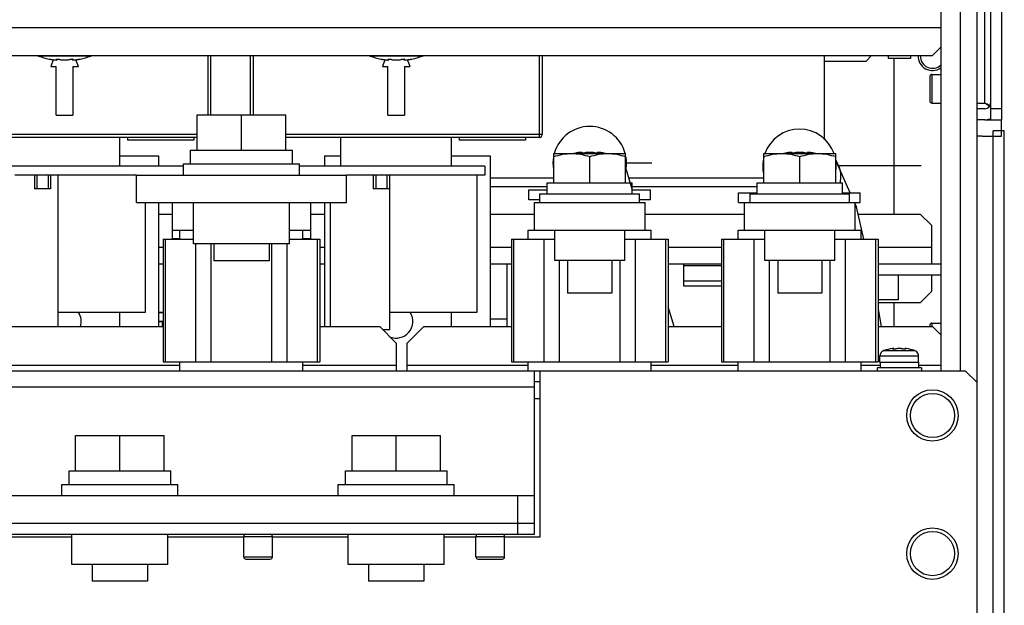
# Model space of a CAD drawing. Header units: millimetres. Extents: x 0 to 2800, y 0 to 2000.
# Tile 7 of 28: x 1041 to 1219, y 212 to 318. Entities that reach past the tile are written whole.
import ezdxf

# ---------------------------------------------------------------- set-up
doc = ezdxf.new("R2010")
doc.units = ezdxf.units.MM
doc.header["$LTSCALE"] = 154
doc.layers.get('0').update_dxf_attribs({"linetype": 'CONTINUOUS'})
doc.layers.add('00_COMPONENTS', color=7, linetype='CONTINUOUS')
doc.layers.add('CABLE', color=7, linetype='CONTINUOUS')

msp = doc.modelspace()

# ---------------------------------------------------------------- linework, layer by layer
at = {"color": 7, "linetype": 'CONTINUOUS'}
for p, q in [((1216.22, 428.73), (1216.22, 299.73)), ((1207.12, 312.73), (1207.22, 312.73)), ((1045.91, 310.71), (1046.21, 310.66)), ((1046.66, 310.59), (1046.22, 309.37)), ((1047.36, 310.71), (1047.36, 310.57)), ((1050.08, 310.71), (1050.08, 310.57)), ((1051.22, 309.37), (1050.77, 310.59)), ((1051.22, 310.66), (1051.52, 310.71)), ((1075.12, 311.33), (1075.12, 300.63)), ((1082.32, 311.33), (1082.32, 300.63)), ((1105.91, 310.71), (1106.21, 310.66)), ((1106.66, 310.59), (1106.22, 309.37)), ((1107.36, 310.71), (1107.36, 310.57)), ((1110.08, 310.71), (1110.08, 310.57)), ((1111.22, 309.37), (1110.77, 310.59)), ((1111.22, 310.66), (1111.52, 310.71)), ((1135.12, 311.33), (1135.12, 297.03)), ((1186.22, 310.33), (1193.72, 310.33)), ((1193.72, 310.33), (1194.72, 311.33)), ((1197.72, 311.33), (1197.72, 310.83)), ((1201.72, 310.83), (1197.72, 310.83)), ((1198.72, 310.83), (1198.72, 282.63)), ((1201.72, 311.33), (1201.72, 310.83)), ((1046.22, 309.37), (1047.22, 309.37)), ((1047.22, 300.53), (1047.22, 309.37)), ((1050.22, 309.37), (1050.22, 300.53)), ((1050.22, 309.37), (1051.22, 309.37)), ((1106.22, 309.37), (1107.22, 309.37)), ((1107.22, 300.53), (1107.22, 309.37)), ((1110.22, 309.37), (1110.22, 300.53)), ((1110.22, 309.37), (1111.22, 309.37)), ((1205.22, 307.53), (1205.22, 303.13)), ((1205.62, 307.93), (1207.22, 307.93)), ((1205.62, 302.73), (1207.22, 302.73)), ((1215.22, 301.73), (1213.72, 301.73)), ((1218.22, 301.73), (1216.22, 301.73)), ((1047.22, 300.53), (1050.22, 300.53)), ((1072.72, 294.23), (1072.72, 300.63)), ((1072.72, 300.63), (1088.72, 300.63)), ((1080.72, 294.23), (1080.72, 300.63)), ((1088.72, 294.23), (1088.72, 300.63)), ((1107.22, 300.53), (1110.22, 300.53)), ((1215.22, 299.73), (1218.22, 299.73)), ((1218.22, 296.73), (1218.22, 299.73)), ((1218.72, 297.73), (1216.72, 297.73)), ((1216.72, 59.73), (1216.72, 297.73)), ((1072.72, 296.53), (1028.72, 296.53)), ((1058.72, 291.33), (1058.72, 296.53)), ((1060.12, 296.53), (1060.12, 296.03)), ((1072.12, 296.03), (1060.12, 296.03)), ((1072.12, 296.53), (1072.12, 296.03)), ((1134.62, 296.53), (1088.72, 296.53)), ((1098.72, 291.33), (1098.72, 296.53)), ((1118.72, 291.33), (1118.72, 296.53)), ((1120.12, 296.53), (1120.12, 296.03)), ((1132.12, 296.03), (1120.12, 296.03)), ((1132.12, 296.53), (1132.12, 296.03)), ((1214.72, 296.73), (1218.22, 296.73)), ((1071.52, 291.73), (1071.52, 294.23)), ((1071.52, 294.23), (1089.92, 294.23)), ((1089.92, 291.73), (1089.92, 294.23)), ((1058.72, 293.23), (1065.72, 293.23)), ((1065.72, 293.23), (1065.72, 291.33)), ((1095.72, 293.23), (1095.72, 291.33)), ((1095.72, 293.23), (1098.72, 293.23)), ((1118.72, 293.23), (1125.72, 293.23)), ((1125.72, 293.23), (1125.72, 262.33)), ((1137.22, 293.63), (1150.22, 293.63)), ((1137.22, 288.33), (1137.22, 293.63)), ((1141.21, 293.7), (1140.91, 293.65)), ((1142.36, 293.65), (1142.36, 293.79)), ((1143.72, 288.33), (1143.72, 293.05)), ((1145.08, 293.65), (1145.08, 293.79)), ((1146.52, 293.65), (1146.22, 293.7)), ((1150.22, 288.33), (1150.22, 293.63)), ((1175.22, 293.63), (1188.22, 293.63)), ((1175.22, 288.33), (1175.22, 293.63)), ((1179.21, 293.7), (1178.91, 293.65)), ((1180.36, 293.65), (1180.36, 293.79)), ((1181.72, 288.33), (1181.72, 293.05)), ((1183.08, 293.65), (1183.08, 293.79)), ((1184.52, 293.65), (1184.22, 293.7)), ((1188.22, 288.33), (1188.22, 293.63)), ((1190.82, 286.53), (1188.22, 292.37)), ((1070.22, 289.73), (1070.22, 291.73)), ((1070.22, 291.73), (1091.22, 291.73)), ((1091.22, 289.73), (1091.22, 291.73)), ((1151.42, 287.19), (1150.25, 291.02)), ((1061.72, 284.73), (1061.72, 289.73)), ((1061.72, 289.73), (1099.72, 289.73)), ((1099.72, 284.73), (1099.72, 289.73)), ((1132.72, 287.03), (1136.02, 287.03)), ((1132.72, 285.23), (1132.72, 287.03)), ((1136.02, 288.33), (1151.42, 288.33)), ((1136.02, 286.33), (1136.02, 288.33)), ((1151.42, 286.33), (1151.42, 288.33)), ((1151.42, 287.03), (1154.72, 287.03)), ((1154.72, 285.23), (1154.72, 287.03)), ((1174.02, 288.33), (1189.42, 288.33)), ((1174.02, 286.33), (1174.02, 288.33)), ((1189.42, 286.33), (1189.42, 288.33)), ((1134.72, 285.23), (1132.72, 285.23)), ((1134.72, 286.33), (1152.72, 286.33)), ((1134.72, 284.73), (1134.72, 286.33)), ((1152.72, 284.73), (1152.72, 286.33)), ((1154.72, 285.23), (1152.72, 285.23)), ((1170.66, 286.53), (1174.02, 286.53)), ((1170.66, 284.73), (1170.66, 286.53)), ((1172.72, 286.33), (1190.72, 286.33)), ((1172.72, 284.73), (1172.72, 286.33)), ((1189.42, 286.53), (1192.66, 286.53)), ((1190.72, 284.73), (1190.72, 286.33)), ((1192.66, 284.73), (1192.66, 286.53)), ((1061.72, 284.73), (1099.72, 284.73)), ((1065.72, 284.73), (1065.72, 262.33)), ((1068.22, 278.14), (1068.22, 284.73)), ((1072.04, 277.25), (1072.04, 284.73)), ((1089.39, 277.25), (1089.39, 284.73)), ((1093.22, 284.73), (1093.22, 278.14)), ((1095.72, 284.73), (1095.72, 262.33)), ((1133.72, 284.73), (1153.72, 284.73)), ((1133.72, 279.73), (1133.72, 284.73)), ((1153.72, 279.73), (1153.72, 284.73)), ((1170.66, 284.73), (1192.66, 284.73)), ((1171.72, 279.73), (1171.72, 284.73)), ((1191.72, 279.73), (1191.72, 284.73)), ((1068.22, 279.73), (1072.04, 279.73)), ((1069.59, 278.14), (1069.59, 279.73)), ((1089.39, 279.73), (1093.22, 279.73)), ((1091.84, 278.14), (1091.84, 279.73)), ((1132.59, 279.73), (1154.84, 279.73)), ((1132.59, 278.14), (1132.59, 279.73)), ((1137.39, 274.26), (1137.39, 279.73)), ((1150.04, 274.26), (1150.04, 279.73)), ((1154.84, 278.14), (1154.84, 279.73)), ((1170.59, 279.73), (1192.84, 279.73)), ((1170.59, 278.14), (1170.59, 279.73)), ((1175.39, 274.26), (1175.39, 279.73)), ((1188.04, 274.26), (1188.04, 279.73)), ((1192.84, 278.14), (1192.84, 279.73)), ((1066.55, 278.14), (1066.55, 255.92)), ((1066.55, 278.14), (1072.04, 278.14)), ((1089.39, 278.14), (1094.9, 278.14)), ((1094.9, 278.14), (1094.9, 255.92)), ((1129.55, 278.14), (1137.39, 278.14)), ((1129.55, 278.14), (1129.55, 255.92)), ((1150.04, 278.14), (1157.9, 278.14)), ((1157.9, 278.14), (1157.9, 255.92)), ((1167.55, 278.14), (1175.39, 278.14)), ((1167.55, 278.14), (1167.55, 255.92)), ((1188.04, 278.14), (1195.9, 278.14)), ((1195.9, 278.14), (1195.9, 255.92)), ((1089.39, 277.25), (1072.04, 277.25)), ((1075.72, 277.25), (1075.72, 274.23)), ((1085.72, 277.25), (1085.72, 274.23)), ((1085.72, 274.23), (1075.72, 274.23)), ((1128.72, 273.63), (1128.72, 262.33)), ((1150.04, 274.26), (1137.39, 274.26)), ((1139.72, 274.26), (1139.72, 268.33)), ((1147.72, 274.26), (1147.72, 268.33)), ((1188.04, 274.26), (1175.39, 274.26)), ((1177.72, 274.26), (1177.72, 268.33)), ((1185.72, 274.26), (1185.72, 268.33)), ((1207.22, 271.63), (1195.9, 271.63)), ((1199.52, 271.63), (1199.52, 267.13)), ((1147.72, 268.33), (1139.72, 268.33)), ((1185.72, 268.33), (1177.72, 268.33)), ((1158.98, 262.33), (1157.9, 265.9)), ((1199.52, 267.13), (1195.9, 267.13)), ((1195.9, 265.45), (1196.45, 262.33)), ((1198.72, 266.63), (1198.72, 262.33)), ((1058.72, 262.33), (1058.72, 264.83)), ((1066.55, 264.83), (1065.72, 264.83)), ((1118.72, 262.33), (1118.72, 264.83)), ((1066.55, 263.23), (1065.72, 263.23)), ((1066.43, 262.33), (1066.43, 263.23)), ((1205.22, 262.53), (1205.22, 262.33)), ((1205.62, 262.93), (1207.22, 262.93)), ((1198.71, 258.21), (1198.71, 258.32)), ((1200.72, 258.21), (1200.72, 258.32)), ((1196.22, 255.83), (1196.22, 257.03)), ((1196.31, 257.38), (1196.28, 257.38)), ((1203.15, 257.38), (1203.12, 257.38)), ((1203.22, 255.83), (1203.22, 257.03)), ((1066.55, 255.92), (1094.9, 255.92)), ((1069.59, 254.33), (1069.59, 255.92)), ((1091.84, 254.33), (1091.84, 255.92)), ((1129.55, 255.92), (1157.9, 255.92)), ((1132.59, 254.33), (1132.59, 255.92)), ((1154.84, 254.33), (1154.84, 255.92)), ((1167.55, 255.92), (1195.9, 255.92)), ((1170.59, 254.33), (1170.59, 255.92)), ((1192.84, 254.33), (1192.84, 255.92)), ((1203.72, 254.83), (1195.72, 254.83)), ((1195.72, 254.83), (1195.72, 254.33)), ((1203.22, 255.83), (1196.22, 255.83)), ((1196.27, 255.83), (1196.27, 254.83)), ((1203.17, 255.83), (1203.17, 254.83)), ((1203.72, 254.83), (1203.72, 254.33)), ((1134.72, 252.33), (1133.72, 252.33)), ((1134.72, 249.23), (1133.72, 249.23)), ((1050.72, 236.23), (1050.72, 242.63)), ((1050.72, 242.63), (1066.72, 242.63)), ((1058.72, 236.23), (1058.72, 242.63)), ((1066.72, 236.23), (1066.72, 242.63)), ((1100.72, 242.63), (1116.72, 242.63)), ((1100.72, 236.23), (1100.72, 242.63)), ((1108.72, 236.23), (1108.72, 242.63)), ((1116.72, 236.23), (1116.72, 242.63)), ((1049.52, 233.73), (1049.52, 236.23)), ((1049.52, 236.23), (1067.92, 236.23)), ((1067.92, 233.73), (1067.92, 236.23)), ((1099.52, 236.23), (1117.92, 236.23)), ((1099.52, 233.73), (1099.52, 236.23)), ((1117.92, 233.73), (1117.92, 236.23)), ((1048.22, 231.73), (1048.22, 233.73)), ((1048.22, 233.73), (1069.22, 233.73)), ((1069.22, 231.73), (1069.22, 233.73)), ((1098.22, 233.73), (1119.22, 233.73)), ((1098.22, 231.73), (1098.22, 233.73)), ((1119.22, 231.73), (1119.22, 233.73)), ((983.72, 231.73), (1133.72, 231.73)), ((1130.72, 224.73), (1130.72, 231.73)), ((1133.72, 224.73), (1133.72, 231.73)), ((983.72, 224.73), (1133.72, 224.73)), ((1050.04, 219.25), (1050.04, 224.73)), ((1067.39, 219.25), (1067.39, 224.73)), ((1100.04, 219.25), (1100.04, 224.73)), ((1117.39, 219.25), (1117.39, 224.73)), ((1081.12, 220.63), (1081.12, 224.33)), ((1086.32, 220.63), (1086.32, 224.33)), ((1123.12, 220.63), (1123.12, 224.33)), ((1128.32, 220.63), (1128.32, 224.33)), ((1067.39, 219.25), (1050.04, 219.25)), ((1053.72, 219.25), (1053.72, 216.23)), ((1063.72, 219.25), (1063.72, 216.23)), ((1081.52, 220.23), (1085.92, 220.23)), ((1117.39, 219.25), (1100.04, 219.25)), ((1103.72, 219.25), (1103.72, 216.23)), ((1113.72, 219.25), (1113.72, 216.23)), ((1123.52, 220.23), (1127.92, 220.23)), ((1063.72, 216.23), (1053.72, 216.23)), ((1113.72, 216.23), (1103.72, 216.23))]:
    msp.add_line(p, q, dxfattribs=at)
at = {"color": 3, "linetype": 'CONTINUOUS'}
for p, q in [((1218.22, 428.73), (1218.22, 299.73)), ((1213.72, 424.73), (1213.72, 189.23)), ((1207.22, 336.73), (1207.22, 254.23)), ((1207.22, 312.83), (1205.72, 311.33)), ((911.72, 311.33), (1205.72, 311.33)), ((1215.22, 299.73), (1213.72, 299.73)), ((1218.72, 62.73), (1218.72, 297.73)), ((1214.72, 296.73), (1213.72, 296.73)), ((1065.72, 282.63), (1068.22, 282.63)), ((1093.22, 282.63), (1095.72, 282.63)), ((1125.72, 282.63), (1133.72, 282.63)), ((1153.72, 282.63), (1171.72, 282.63)), ((1192.27, 282.63), (1203.52, 282.63)), ((1205.52, 280.63), (1203.52, 282.63)), ((1205.52, 280.63), (1205.52, 273.63)), ((1066.55, 273.63), (1065.72, 273.63)), ((1095.72, 273.63), (1094.9, 273.63)), ((1129.55, 273.63), (1125.72, 273.63)), ((1167.55, 273.63), (1157.9, 273.63)), ((1160.72, 269.63), (1160.72, 273.6)), ((1207.22, 273.63), (1195.9, 273.63)), ((1205.52, 271.63), (1205.52, 268.63)), ((1167.55, 269.63), (1160.72, 269.63)), ((1203.52, 266.63), (1205.52, 268.63)), ((1203.52, 266.63), (1195.9, 266.63)), ((1034.9, 262.33), (1066.55, 262.33)), ((1094.9, 262.33), (1105.72, 262.33)), ((1108.72, 259.33), (1105.72, 262.33)), ((1110.72, 259.33), (1113.72, 262.33)), ((1113.72, 262.33), (1129.55, 262.33)), ((1157.9, 262.33), (1167.55, 262.33)), ((1195.9, 262.33), (1205.72, 262.33)), ((1207.22, 260.83), (1205.72, 262.33)), ((1108.72, 259.33), (1108.72, 254.33)), ((1110.72, 254.33), (1110.72, 259.33)), ((910.22, 254.33), (1207.22, 254.33)), ((1133.72, 231.73), (1133.72, 254.33)), ((1211.72, 254.23), (1134.72, 254.23)), ((1134.72, 254.23), (1134.72, 224.23)), ((1213.72, 252.23), (1211.72, 254.23)), ((983.72, 226.73), (1133.72, 226.73)), ((1050.04, 224.23), (1036.32, 224.23)), ((1081.12, 224.23), (1067.39, 224.23)), ((1100.04, 224.23), (1086.32, 224.23)), ((1123.12, 224.23), (1117.39, 224.23)), ((1134.72, 224.23), (1128.32, 224.23))]:
    msp.add_line(p, q, dxfattribs=at)
at = {"color": 9, "linetype": 'CONTINUOUS'}
for p, q in [((1210.72, 422.73), (1210.72, 254.23)), ((1215.22, 302.73), (1215.22, 416.93)), ((1207.22, 316.33), (910.22, 316.33)), ((1053.46, 311.26), (1043.97, 311.26)), ((1047.21, 310.7), (1047.21, 310.66)), ((1050.23, 310.7), (1050.23, 310.66)), ((1074.62, 311.33), (1074.62, 300.63)), ((1082.82, 311.33), (1082.82, 300.63)), ((1113.46, 311.26), (1103.97, 311.26)), ((1107.21, 310.7), (1107.21, 310.66)), ((1110.23, 310.7), (1110.23, 310.66)), ((1134.62, 296.53), (1134.62, 311.33)), ((1205.62, 307.93), (1205.62, 302.73)), ((1213.72, 302.73), (1215.22, 302.73)), ((1072.72, 297.03), (1028.72, 297.03)), ((1135.12, 297.03), (1088.72, 297.03)), ((1142.21, 293.66), (1142.21, 293.7)), ((1145.23, 293.66), (1145.23, 293.7)), ((1180.21, 293.66), (1180.21, 293.7)), ((1183.23, 293.66), (1183.23, 293.7)), ((1066.97, 255.92), (1066.97, 278.14)), ((1068.22, 278.27), (1069.59, 278.27)), ((1091.84, 278.27), (1093.22, 278.27)), ((1094.47, 255.92), (1094.47, 278.14)), ((1129.97, 255.92), (1129.97, 278.14)), ((1135.48, 255.92), (1135.48, 278.14)), ((1151.97, 255.92), (1151.97, 278.14)), ((1157.47, 255.92), (1157.47, 278.14)), ((1167.97, 255.92), (1167.97, 278.14)), ((1173.48, 255.92), (1173.48, 278.14)), ((1189.97, 255.92), (1189.97, 278.14)), ((1195.47, 255.92), (1195.47, 278.14)), ((1066.55, 276.63), (1065.72, 276.63)), ((1072.48, 255.92), (1072.48, 277.25)), ((1075.23, 255.92), (1075.23, 277.25)), ((1086.22, 255.92), (1086.22, 277.25)), ((1088.97, 255.92), (1088.97, 277.25)), ((1095.72, 276.63), (1094.9, 276.63)), ((1129.55, 276.63), (1125.72, 276.63)), ((1167.55, 276.63), (1157.9, 276.63)), ((1205.52, 276.63), (1195.9, 276.63)), ((1138.23, 255.92), (1138.23, 274.26)), ((1149.22, 255.92), (1149.22, 274.26)), ((1160.72, 273.34), (1167.55, 273.34)), ((1176.23, 255.92), (1176.23, 274.26)), ((1187.22, 255.92), (1187.22, 274.26)), ((1167.55, 270.51), (1160.72, 270.51)), ((1128.72, 263.63), (1125.72, 263.63)), ((1205.62, 262.93), (1205.62, 262.33)), ((1196.22, 257.03), (1203.22, 257.03)), ((1196.94, 257.98), (1202.49, 257.98)), ((1198.62, 258.22), (1198.62, 258.27)), ((1200.81, 258.22), (1200.81, 258.27)), ((1031.84, 255.33), (1069.59, 255.33)), ((1091.84, 255.33), (1108.72, 255.33)), ((1110.72, 255.33), (1132.59, 255.33)), ((1154.84, 255.33), (1170.59, 255.33)), ((1192.84, 255.33), (1196.27, 255.33)), ((1203.17, 255.33), (1207.22, 255.33)), ((1133.72, 251.33), (983.72, 251.33)), ((1081.12, 224.33), (1086.32, 224.33)), ((1123.12, 224.33), (1128.32, 224.33)), ((1081.12, 220.63), (1086.32, 220.63)), ((1123.12, 220.63), (1128.32, 220.63))]:
    msp.add_line(p, q, dxfattribs=at)
at = {"color": 7, "linetype": 'CONTINUOUS'}
msp.add_lwpolyline([(1193.31, 278.14), (1191.96, 283.96), (1191.72, 284.52)], dxfattribs=at)
at = {"color": 3, "linetype": 'CONTINUOUS'}
for centre in [(1205.72, 246.23), (1205.72, 221.23)]:
    msp.add_circle(centre, 4.65, dxfattribs=at)
at = {"color": 7, "linetype": 'CONTINUOUS'}
for centre in [(1205.72, 246.23), (1205.72, 221.23)]:
    msp.add_circle(centre, 4, dxfattribs=at)
for centre, radius, start, end in [((1044.62, 313.05), 1.9, 242.9631, 250.1936), ((1048.72, 324.43), 14, 250.1936, 258.4422), ((1048.19, 321.52), 11.04, 259.6879, 260.577), ((1048.09, 320.95), 10.46, 260.5755, 261.2731), ((1047.43, 315.72), 5.19, 264.2089, 264.8377), ((1047.21, 312.19), 1.65, 268.3531, 269.9713), ((1047.21, 311.72), 1.19, 269.986, 271.385), ((1050.23, 311.72), 1.19, 268.615, 270.0141), ((1050.23, 312.19), 1.65, 270.0288, 271.6469), ((1050.01, 315.72), 5.19, 275.1623, 275.7912), ((1049.34, 320.95), 10.46, 278.7269, 279.4245), ((1049.25, 321.52), 11.04, 279.423, 280.3122), ((1048.72, 324.43), 14, 281.5578, 289.8064), ((1052.82, 313.05), 1.9, 289.8064, 297.0369), ((1104.62, 313.05), 1.9, 242.9631, 250.1936), ((1108.72, 324.43), 14, 250.1936, 258.4422), ((1108.19, 321.52), 11.04, 259.6879, 260.577), ((1108.09, 320.95), 10.46, 260.5755, 261.2731), ((1107.43, 315.72), 5.19, 264.2089, 264.8377), ((1107.21, 312.19), 1.65, 268.3531, 269.9713), ((1107.21, 311.72), 1.19, 269.986, 271.385), ((1110.23, 311.72), 1.19, 268.615, 270.0141), ((1110.23, 312.19), 1.65, 270.0288, 271.6469), ((1110.01, 315.72), 5.19, 275.1623, 275.7912), ((1109.34, 320.95), 10.46, 278.7269, 279.4245), ((1109.25, 321.52), 11.04, 279.423, 280.3122), ((1108.72, 324.43), 14, 281.5578, 289.8064), ((1112.82, 313.05), 1.9, 289.8064, 297.0369), ((1205.72, 311.23), 2.6, 177.7641, 305.3004), ((1205.62, 307.53), 0.4, 90, 180), ((1205.62, 303.13), 0.4, 180, 270), ((1215.22, 302.73), 1, 270, 360), ((1143.72, 291.88), 6.65, 15.3319, 164.6681), ((1181.66, 291.38), 6.65, 19.8902, 160.1098), ((1134.62, 297.03), 0.5, 270, 360), ((1143.72, 291.88), 6.65, 169.8073, 189.544), ((1143.72, 279.93), 14, 101.5578, 101.8527), ((1143.19, 282.84), 11.04, 99.423, 100.3122), ((1143.09, 283.41), 10.46, 98.7269, 99.4245), ((1142.43, 288.64), 5.19, 95.1623, 95.7912), ((1142.21, 292.17), 1.65, 90.0288, 91.6469), ((1142.21, 292.64), 1.19, 88.615, 90.0141), ((1145.23, 292.64), 1.19, 89.986, 91.385), ((1145.23, 292.17), 1.65, 88.3531, 89.9713), ((1145.01, 288.64), 5.19, 84.2089, 84.8377), ((1144.34, 283.41), 10.46, 80.5755, 81.2731), ((1144.25, 282.84), 11.04, 79.6879, 80.577), ((1143.72, 279.93), 14, 78.1473, 78.4422), ((1143.72, 291.88), 6.65, 350.456, 10.1927), ((1181.66, 291.38), 6.65, 165.4524, 193.1786), ((1181.72, 279.93), 14, 101.5578, 101.8527), ((1181.19, 282.84), 11.04, 99.423, 100.3122), ((1181.09, 283.41), 10.46, 98.7269, 99.4245), ((1180.43, 288.64), 5.19, 95.1623, 95.7912), ((1180.21, 292.17), 1.65, 90.0288, 91.6469), ((1180.21, 292.64), 1.19, 88.615, 90.0141), ((1183.23, 292.64), 1.19, 89.986, 91.385), ((1183.23, 292.17), 1.65, 88.3531, 89.9713), ((1183.01, 288.64), 5.19, 84.2089, 84.8377), ((1182.34, 283.41), 10.46, 80.5755, 81.2731), ((1182.25, 282.84), 11.04, 79.6879, 80.577), ((1181.72, 279.93), 14, 78.1473, 78.4422), ((1181.66, 291.38), 6.65, 354.08, 5.1515), ((1048.72, 278.23), 3, 113.8689, 114.8928), ((1108.72, 278.23), 3, 113.8689, 114.8928), ((1048.72, 278.23), 3, 245.1072, 246.1311), ((1108.72, 278.23), 3, 245.1072, 246.1311), ((1048.72, 263.23), 3, 113.8689, 114.8928), ((1108.72, 263.23), 3, 113.8689, 114.8928), ((1048.72, 263.23), 3, 342.4524, 32.7171), ((1108.72, 263.23), 3, 246.365, 32.7171), ((1205.62, 262.53), 0.4, 90, 180), ((1199.72, 249.43), 8.99, 97.9909, 107.9906), ((1198.63, 257.26), 1.08, 90.7384, 92.4588), ((1200.81, 257.26), 1.08, 87.5412, 89.2615), ((1199.72, 249.43), 8.99, 72.0094, 82.0091), ((1197.22, 257.03), 1, 159.4724, 180), ((1202.22, 257.03), 1, 0, 20.5276), ((1081.52, 224.33), 0.4, 90, 180), ((1085.92, 224.33), 0.4, 0, 90), ((1123.52, 224.33), 0.4, 90, 180), ((1127.92, 224.33), 0.4, 0, 90), ((1081.52, 220.63), 0.4, 180, 270), ((1085.92, 220.63), 0.4, 270, 360), ((1123.52, 220.63), 0.4, 180, 270), ((1127.92, 220.63), 0.4, 270, 360)]:
    msp.add_arc(centre, radius, start, end, dxfattribs=at)
at = {"color": 9, "linetype": 'CONTINUOUS'}
for centre, radius, start, end in [((1205.72, 311.23), 2.2, 177.3457, 313.6542), ((1183.58, 289.48), 5.51, 22.1692, 32.1791)]:
    msp.add_arc(centre, radius, start, end, dxfattribs=at)
at = {"color": 3, "linetype": 'CONTINUOUS'}
msp.add_arc((1215.22, 302.73), 3, 270, 287.0291, dxfattribs=at)
at = {"color": 7, "linetype": 'CONTINUOUS'}
for points, knots in [([(1046.51, 310.61), (1046.52, 310.61), (1046.59, 310.6), (1046.66, 310.59), (1046.71, 310.58)], [0, 0, 0, 0, 0.255981, 1, 1, 1, 1]), ([(1046.71, 310.58), (1046.72, 310.58), (1046.79, 310.57), (1046.86, 310.56), (1046.91, 310.56)], [0, 0, 0, 0, 0.261441, 1, 1, 1, 1]), ([(1046.96, 310.55), (1046.97, 310.55), (1047.02, 310.55), (1047.06, 310.55), (1047.09, 310.54)], [0, 0, 0, 0, 0.264677, 1, 1, 1, 1]), ([(1047.09, 310.54), (1047.1, 310.54), (1047.12, 310.54), (1047.14, 310.54), (1047.16, 310.54)], [0, 0, 0, 0, 0.262537, 1, 1, 1, 1]), ([(1047.17, 310.69), (1047.17, 310.69), (1047.19, 310.7), (1047.22, 310.71), (1047.29, 310.71), (1047.33, 310.71), (1047.36, 310.71)], [0, 0, 0, 0, 0.092753, 0.294697, 0.605292, 1, 1, 1, 1]), ([(1047.21, 310.66), (1047.2, 310.66), (1047.18, 310.67), (1047.17, 310.68), (1047.17, 310.69)], [0, 0, 0, 0, 0.664552, 1, 1, 1, 1]), ([(1047.36, 310.57), (1047.36, 310.58), (1047.35, 310.59), (1047.3, 310.63), (1047.24, 310.65), (1047.21, 310.66)], [0, 0, 0, 0, 0.111162, 0.310193, 1, 1, 1, 1]), ([(1047.24, 310.54), (1047.25, 310.54), (1047.29, 310.54), (1047.32, 310.55), (1047.36, 310.56), (1047.36, 310.57)], [0, 0, 0, 0, 0.409212, 0.708627, 1, 1, 1, 1]), ([(1047.36, 310.71), (1047.43, 310.71), (1047.53, 310.7), (1047.65, 310.68), (1047.7, 310.67), (1047.73, 310.66)], [0, 0, 0, 0, 0.562863, 0.811949, 1, 1, 1, 1]), ([(1047.73, 310.66), (1047.78, 310.64), (1047.92, 310.6), (1048.25, 310.55), (1048.72, 310.53), (1049.18, 310.55), (1049.51, 310.6), (1049.65, 310.64), (1049.71, 310.66)], [0, 0, 0, 0, 0.093377, 0.212818, 0.5, 0.787183, 0.906624, 1, 1, 1, 1]), ([(1049.71, 310.66), (1049.73, 310.67), (1049.79, 310.68), (1049.91, 310.7), (1050.01, 310.71), (1050.08, 310.71)], [0, 0, 0, 0, 0.188051, 0.437137, 1, 1, 1, 1]), ([(1050.08, 310.71), (1050.1, 310.71), (1050.15, 310.71), (1050.21, 310.71), (1050.25, 310.7), (1050.27, 310.69), (1050.27, 310.69)], [0, 0, 0, 0, 0.394708, 0.705303, 0.907247, 1, 1, 1, 1]), ([(1050.23, 310.66), (1050.19, 310.65), (1050.14, 310.63), (1050.09, 310.59), (1050.08, 310.58), (1050.08, 310.57)], [0, 0, 0, 0, 0.689811, 0.88884, 1, 1, 1, 1]), ([(1050.08, 310.57), (1050.08, 310.56), (1050.11, 310.55), (1050.15, 310.54), (1050.18, 310.54), (1050.2, 310.54)], [0, 0, 0, 0, 0.29137, 0.590786, 1, 1, 1, 1]), ([(1050.27, 310.69), (1050.27, 310.68), (1050.26, 310.67), (1050.24, 310.66), (1050.23, 310.66)], [0, 0, 0, 0, 0.335448, 1, 1, 1, 1]), ([(1050.28, 310.54), (1050.28, 310.54), (1050.31, 310.54), (1050.33, 310.54), (1050.35, 310.54)], [0, 0, 0, 0, 0.237306, 1, 1, 1, 1]), ([(1050.35, 310.54), (1050.36, 310.54), (1050.4, 310.55), (1050.44, 310.55), (1050.47, 310.55)], [0, 0, 0, 0, 0.234938, 1, 1, 1, 1]), ([(1050.53, 310.56), (1050.55, 310.56), (1050.61, 310.57), (1050.68, 310.58), (1050.73, 310.58)], [0, 0, 0, 0, 0.237876, 1, 1, 1, 1]), ([(1050.73, 310.58), (1050.75, 310.58), (1050.81, 310.59), (1050.88, 310.6), (1050.93, 310.61)], [0, 0, 0, 0, 0.243482, 1, 1, 1, 1]), ([(1106.51, 310.61), (1106.52, 310.61), (1106.59, 310.6), (1106.66, 310.59), (1106.71, 310.58)], [0, 0, 0, 0, 0.255981, 1, 1, 1, 1]), ([(1106.71, 310.58), (1106.72, 310.58), (1106.79, 310.57), (1106.86, 310.56), (1106.91, 310.56)], [0, 0, 0, 0, 0.261441, 1, 1, 1, 1]), ([(1106.96, 310.55), (1106.97, 310.55), (1107.02, 310.55), (1107.06, 310.55), (1107.09, 310.54)], [0, 0, 0, 0, 0.264677, 1, 1, 1, 1]), ([(1107.09, 310.54), (1107.1, 310.54), (1107.12, 310.54), (1107.14, 310.54), (1107.16, 310.54)], [0, 0, 0, 0, 0.262537, 1, 1, 1, 1]), ([(1107.17, 310.69), (1107.17, 310.69), (1107.19, 310.7), (1107.22, 310.71), (1107.29, 310.71), (1107.33, 310.71), (1107.36, 310.71)], [0, 0, 0, 0, 0.092753, 0.294697, 0.605292, 1, 1, 1, 1]), ([(1107.21, 310.66), (1107.2, 310.66), (1107.18, 310.67), (1107.17, 310.68), (1107.17, 310.69)], [0, 0, 0, 0, 0.664552, 1, 1, 1, 1]), ([(1107.36, 310.57), (1107.36, 310.58), (1107.35, 310.59), (1107.3, 310.63), (1107.24, 310.65), (1107.21, 310.66)], [0, 0, 0, 0, 0.111162, 0.310193, 1, 1, 1, 1]), ([(1107.24, 310.54), (1107.25, 310.54), (1107.29, 310.54), (1107.32, 310.55), (1107.36, 310.56), (1107.36, 310.57)], [0, 0, 0, 0, 0.409212, 0.708627, 1, 1, 1, 1]), ([(1107.36, 310.71), (1107.43, 310.71), (1107.53, 310.7), (1107.65, 310.68), (1107.7, 310.67), (1107.73, 310.66)], [0, 0, 0, 0, 0.562863, 0.811949, 1, 1, 1, 1]), ([(1107.73, 310.66), (1107.78, 310.64), (1107.92, 310.6), (1108.25, 310.55), (1108.72, 310.53), (1109.18, 310.55), (1109.51, 310.6), (1109.65, 310.64), (1109.71, 310.66)], [0, 0, 0, 0, 0.093377, 0.212818, 0.5, 0.787183, 0.906624, 1, 1, 1, 1]), ([(1109.71, 310.66), (1109.73, 310.67), (1109.79, 310.68), (1109.91, 310.7), (1110.01, 310.71), (1110.08, 310.71)], [0, 0, 0, 0, 0.188051, 0.437137, 1, 1, 1, 1]), ([(1110.08, 310.71), (1110.1, 310.71), (1110.15, 310.71), (1110.21, 310.71), (1110.25, 310.7), (1110.27, 310.69), (1110.27, 310.69)], [0, 0, 0, 0, 0.394708, 0.705303, 0.907247, 1, 1, 1, 1]), ([(1110.23, 310.66), (1110.19, 310.65), (1110.14, 310.63), (1110.09, 310.59), (1110.08, 310.58), (1110.08, 310.57)], [0, 0, 0, 0, 0.689811, 0.88884, 1, 1, 1, 1]), ([(1110.08, 310.57), (1110.08, 310.56), (1110.11, 310.55), (1110.15, 310.54), (1110.18, 310.54), (1110.2, 310.54)], [0, 0, 0, 0, 0.29137, 0.590786, 1, 1, 1, 1]), ([(1110.27, 310.69), (1110.27, 310.68), (1110.26, 310.67), (1110.24, 310.66), (1110.23, 310.66)], [0, 0, 0, 0, 0.335448, 1, 1, 1, 1]), ([(1110.28, 310.54), (1110.28, 310.54), (1110.31, 310.54), (1110.33, 310.54), (1110.35, 310.54)], [0, 0, 0, 0, 0.237306, 1, 1, 1, 1]), ([(1110.35, 310.54), (1110.36, 310.54), (1110.4, 310.55), (1110.44, 310.55), (1110.47, 310.55)], [0, 0, 0, 0, 0.234938, 1, 1, 1, 1]), ([(1110.53, 310.56), (1110.55, 310.56), (1110.61, 310.57), (1110.68, 310.58), (1110.73, 310.58)], [0, 0, 0, 0, 0.237876, 1, 1, 1, 1]), ([(1110.73, 310.58), (1110.75, 310.58), (1110.81, 310.59), (1110.88, 310.6), (1110.93, 310.61)], [0, 0, 0, 0, 0.243482, 1, 1, 1, 1]), ([(1215.22, 302.73), (1215.28, 302.69), (1215.53, 302.53), (1215.77, 302.37), (1215.93, 302.23)], [0, 0, 0, 0, 0.267447, 1, 1, 1, 1]), ([(1215.93, 302.23), (1215.94, 302.22), (1215.96, 302.2), (1215.98, 302.18), (1215.99, 302.17)], [0, 0, 0, 0, 0.506912, 1, 1, 1, 1]), ([(1137.22, 293.05), (1137.74, 293.22), (1138.81, 293.52), (1139.92, 293.63), (1140.47, 293.63)], [0, 0, 0, 0, 0.501873, 1, 1, 1, 1]), ([(1140.47, 293.63), (1141.02, 293.63), (1142.12, 293.52), (1143.19, 293.22), (1143.72, 293.05)], [0, 0, 0, 0, 0.498127, 1, 1, 1, 1]), ([(1141.71, 293.78), (1141.69, 293.78), (1141.62, 293.77), (1141.56, 293.76), (1141.51, 293.75)], [0, 0, 0, 0, 0.243482, 1, 1, 1, 1]), ([(1141.91, 293.8), (1141.89, 293.8), (1141.82, 293.79), (1141.76, 293.79), (1141.71, 293.78)], [0, 0, 0, 0, 0.237876, 1, 1, 1, 1]), ([(1142.09, 293.82), (1142.08, 293.82), (1142.04, 293.81), (1142, 293.81), (1141.96, 293.81)], [0, 0, 0, 0, 0.234938, 1, 1, 1, 1]), ([(1142.16, 293.82), (1142.15, 293.82), (1142.13, 293.82), (1142.11, 293.82), (1142.09, 293.82)], [0, 0, 0, 0, 0.237306, 1, 1, 1, 1]), ([(1142.17, 293.67), (1142.17, 293.68), (1142.18, 293.69), (1142.2, 293.7), (1142.21, 293.7)], [0, 0, 0, 0, 0.335448, 1, 1, 1, 1]), ([(1142.36, 293.65), (1142.33, 293.65), (1142.29, 293.65), (1142.22, 293.65), (1142.19, 293.66), (1142.17, 293.67), (1142.17, 293.67)], [0, 0, 0, 0, 0.394708, 0.705303, 0.907247, 1, 1, 1, 1]), ([(1142.21, 293.7), (1142.24, 293.72), (1142.3, 293.74), (1142.35, 293.77), (1142.36, 293.78), (1142.36, 293.79)], [0, 0, 0, 0, 0.689811, 0.88884, 1, 1, 1, 1]), ([(1142.36, 293.79), (1142.36, 293.8), (1142.32, 293.81), (1142.29, 293.82), (1142.25, 293.82), (1142.24, 293.82)], [0, 0, 0, 0, 0.29137, 0.590786, 1, 1, 1, 1]), ([(1142.73, 293.7), (1142.67, 293.68), (1142.55, 293.66), (1142.43, 293.65), (1142.36, 293.65)], [0, 0, 0, 0, 0.436882, 1, 1, 1, 1]), ([(1144.71, 293.7), (1144.65, 293.72), (1144.51, 293.76), (1144.18, 293.81), (1143.72, 293.83), (1143.25, 293.81), (1142.92, 293.76), (1142.78, 293.72), (1142.73, 293.7)], [0, 0, 0, 0, 0.093377, 0.212818, 0.5, 0.787183, 0.906624, 1, 1, 1, 1]), ([(1143.72, 293.05), (1144.24, 293.22), (1145.31, 293.52), (1146.42, 293.63), (1146.97, 293.63)], [0, 0, 0, 0, 0.501873, 1, 1, 1, 1]), ([(1145.08, 293.65), (1145.01, 293.65), (1144.88, 293.66), (1144.76, 293.68), (1144.71, 293.7)], [0, 0, 0, 0, 0.563118, 1, 1, 1, 1]), ([(1145.2, 293.82), (1145.18, 293.82), (1145.15, 293.82), (1145.11, 293.81), (1145.08, 293.8), (1145.08, 293.79)], [0, 0, 0, 0, 0.409212, 0.708627, 1, 1, 1, 1]), ([(1145.08, 293.79), (1145.08, 293.78), (1145.09, 293.77), (1145.14, 293.74), (1145.19, 293.72), (1145.23, 293.7)], [0, 0, 0, 0, 0.111162, 0.310193, 1, 1, 1, 1]), ([(1145.27, 293.67), (1145.27, 293.67), (1145.25, 293.66), (1145.21, 293.65), (1145.15, 293.65), (1145.1, 293.65), (1145.08, 293.65)], [0, 0, 0, 0, 0.092753, 0.294697, 0.605292, 1, 1, 1, 1]), ([(1145.23, 293.7), (1145.24, 293.7), (1145.26, 293.69), (1145.27, 293.68), (1145.27, 293.67)], [0, 0, 0, 0, 0.664552, 1, 1, 1, 1]), ([(1145.35, 293.82), (1145.34, 293.82), (1145.32, 293.82), (1145.29, 293.82), (1145.28, 293.82)], [0, 0, 0, 0, 0.262537, 1, 1, 1, 1]), ([(1145.47, 293.81), (1145.46, 293.81), (1145.42, 293.81), (1145.38, 293.82), (1145.35, 293.82)], [0, 0, 0, 0, 0.264677, 1, 1, 1, 1]), ([(1145.73, 293.78), (1145.71, 293.78), (1145.65, 293.79), (1145.58, 293.8), (1145.53, 293.8)], [0, 0, 0, 0, 0.261441, 1, 1, 1, 1]), ([(1145.93, 293.75), (1145.91, 293.75), (1145.85, 293.76), (1145.78, 293.77), (1145.73, 293.78)], [0, 0, 0, 0, 0.255981, 1, 1, 1, 1]), ([(1146.97, 293.63), (1147.52, 293.63), (1148.62, 293.52), (1149.69, 293.22), (1150.22, 293.05)], [0, 0, 0, 0, 0.498127, 1, 1, 1, 1]), ([(1175.22, 293.05), (1175.74, 293.22), (1176.81, 293.52), (1177.92, 293.63), (1178.47, 293.63)], [0, 0, 0, 0, 0.501873, 1, 1, 1, 1]), ([(1178.47, 293.63), (1179.02, 293.63), (1180.12, 293.52), (1181.19, 293.22), (1181.72, 293.05)], [0, 0, 0, 0, 0.498127, 1, 1, 1, 1]), ([(1179.71, 293.78), (1179.69, 293.78), (1179.62, 293.77), (1179.56, 293.76), (1179.51, 293.75)], [0, 0, 0, 0, 0.243482, 1, 1, 1, 1]), ([(1179.91, 293.8), (1179.89, 293.8), (1179.82, 293.79), (1179.76, 293.79), (1179.71, 293.78)], [0, 0, 0, 0, 0.237876, 1, 1, 1, 1]), ([(1180.09, 293.82), (1180.08, 293.82), (1180.04, 293.81), (1180, 293.81), (1179.96, 293.81)], [0, 0, 0, 0, 0.234938, 1, 1, 1, 1]), ([(1180.16, 293.82), (1180.15, 293.82), (1180.13, 293.82), (1180.11, 293.82), (1180.09, 293.82)], [0, 0, 0, 0, 0.237306, 1, 1, 1, 1]), ([(1180.17, 293.67), (1180.17, 293.68), (1180.18, 293.69), (1180.2, 293.7), (1180.21, 293.7)], [0, 0, 0, 0, 0.335448, 1, 1, 1, 1]), ([(1180.36, 293.65), (1180.33, 293.65), (1180.29, 293.65), (1180.22, 293.65), (1180.19, 293.66), (1180.17, 293.67), (1180.17, 293.67)], [0, 0, 0, 0, 0.394708, 0.705303, 0.907247, 1, 1, 1, 1]), ([(1180.21, 293.7), (1180.24, 293.72), (1180.3, 293.74), (1180.35, 293.77), (1180.36, 293.78), (1180.36, 293.79)], [0, 0, 0, 0, 0.689811, 0.88884, 1, 1, 1, 1]), ([(1180.36, 293.79), (1180.36, 293.8), (1180.32, 293.81), (1180.29, 293.82), (1180.25, 293.82), (1180.24, 293.82)], [0, 0, 0, 0, 0.29137, 0.590786, 1, 1, 1, 1]), ([(1180.73, 293.7), (1180.67, 293.68), (1180.55, 293.66), (1180.43, 293.65), (1180.36, 293.65)], [0, 0, 0, 0, 0.436882, 1, 1, 1, 1]), ([(1182.71, 293.7), (1182.65, 293.72), (1182.51, 293.76), (1182.18, 293.81), (1181.72, 293.83), (1181.25, 293.81), (1180.92, 293.76), (1180.78, 293.72), (1180.73, 293.7)], [0, 0, 0, 0, 0.093377, 0.212818, 0.5, 0.787183, 0.906624, 1, 1, 1, 1]), ([(1181.72, 293.05), (1182.24, 293.22), (1183.31, 293.52), (1184.42, 293.63), (1184.97, 293.63)], [0, 0, 0, 0, 0.501873, 1, 1, 1, 1]), ([(1183.08, 293.65), (1183.01, 293.65), (1182.88, 293.66), (1182.76, 293.68), (1182.71, 293.7)], [0, 0, 0, 0, 0.563118, 1, 1, 1, 1]), ([(1183.2, 293.82), (1183.18, 293.82), (1183.15, 293.82), (1183.11, 293.81), (1183.08, 293.8), (1183.08, 293.79)], [0, 0, 0, 0, 0.409212, 0.708627, 1, 1, 1, 1]), ([(1183.08, 293.79), (1183.08, 293.78), (1183.09, 293.77), (1183.14, 293.74), (1183.19, 293.72), (1183.23, 293.7)], [0, 0, 0, 0, 0.111162, 0.310193, 1, 1, 1, 1]), ([(1183.27, 293.67), (1183.27, 293.67), (1183.25, 293.66), (1183.21, 293.65), (1183.15, 293.65), (1183.1, 293.65), (1183.08, 293.65)], [0, 0, 0, 0, 0.092753, 0.294697, 0.605292, 1, 1, 1, 1]), ([(1183.23, 293.7), (1183.24, 293.7), (1183.26, 293.69), (1183.27, 293.68), (1183.27, 293.67)], [0, 0, 0, 0, 0.664552, 1, 1, 1, 1]), ([(1183.35, 293.82), (1183.34, 293.82), (1183.32, 293.82), (1183.29, 293.82), (1183.28, 293.82)], [0, 0, 0, 0, 0.262537, 1, 1, 1, 1]), ([(1183.47, 293.81), (1183.46, 293.81), (1183.42, 293.81), (1183.38, 293.82), (1183.35, 293.82)], [0, 0, 0, 0, 0.264677, 1, 1, 1, 1]), ([(1183.73, 293.78), (1183.71, 293.78), (1183.65, 293.79), (1183.58, 293.8), (1183.53, 293.8)], [0, 0, 0, 0, 0.261441, 1, 1, 1, 1]), ([(1183.93, 293.75), (1183.91, 293.75), (1183.85, 293.76), (1183.78, 293.77), (1183.73, 293.78)], [0, 0, 0, 0, 0.255981, 1, 1, 1, 1]), ([(1184.97, 293.63), (1185.52, 293.63), (1186.62, 293.52), (1187.69, 293.22), (1188.22, 293.05)], [0, 0, 0, 0, 0.498127, 1, 1, 1, 1]), ([(1198.58, 258.34), (1198.57, 258.34), (1198.53, 258.34), (1198.5, 258.33), (1198.47, 258.33)], [0, 0, 0, 0, 0.225251, 1, 1, 1, 1]), ([(1198.66, 258.34), (1198.66, 258.34), (1198.64, 258.34), (1198.63, 258.34), (1198.61, 258.34)], [0, 0, 0, 0, 0.220462, 1, 1, 1, 1]), ([(1198.62, 258.27), (1198.65, 258.28), (1198.68, 258.29), (1198.7, 258.31), (1198.71, 258.32), (1198.71, 258.32)], [0, 0, 0, 0, 0.68699, 0.886655, 1, 1, 1, 1]), ([(1198.69, 258.34), (1198.68, 258.34), (1198.68, 258.34), (1198.67, 258.34), (1198.66, 258.34)], [0, 0, 0, 0, 0.223357, 1, 1, 1, 1]), ([(1198.71, 258.33), (1198.7, 258.33), (1198.7, 258.33), (1198.69, 258.34), (1198.69, 258.34)], [0, 0, 0, 0, 0.199788, 1, 1, 1, 1]), ([(1198.71, 258.32), (1198.71, 258.32), (1198.71, 258.33), (1198.71, 258.33), (1198.71, 258.33)], [0, 0, 0, 0, 0.688001, 1, 1, 1, 1]), ([(1200.29, 258.27), (1200.26, 258.28), (1200.18, 258.3), (1199.99, 258.33), (1199.72, 258.35), (1199.45, 258.33), (1199.26, 258.3), (1199.18, 258.28), (1199.14, 258.27)], [0, 0, 0, 0, 0.093495, 0.212924, 0.500001, 0.787077, 0.906506, 1, 1, 1, 1]), ([(1200.73, 258.33), (1200.73, 258.33), (1200.73, 258.33), (1200.72, 258.32), (1200.72, 258.32)], [0, 0, 0, 0, 0.311991, 1, 1, 1, 1]), ([(1200.72, 258.32), (1200.72, 258.32), (1200.73, 258.31), (1200.76, 258.29), (1200.79, 258.28), (1200.81, 258.27)], [0, 0, 0, 0, 0.113345, 0.31301, 1, 1, 1, 1]), ([(1200.75, 258.34), (1200.75, 258.34), (1200.74, 258.34), (1200.74, 258.33), (1200.73, 258.33)], [0, 0, 0, 0, 0.302221, 1, 1, 1, 1]), ([(1200.77, 258.34), (1200.77, 258.34), (1200.76, 258.34), (1200.76, 258.34), (1200.75, 258.34)], [0, 0, 0, 0, 0.276721, 1, 1, 1, 1]), ([(1200.82, 258.34), (1200.82, 258.34), (1200.8, 258.34), (1200.79, 258.34), (1200.77, 258.34)], [0, 0, 0, 0, 0.279301, 1, 1, 1, 1]), ([(1200.97, 258.33), (1200.96, 258.33), (1200.92, 258.34), (1200.88, 258.34), (1200.86, 258.34)], [0, 0, 0, 0, 0.273739, 1, 1, 1, 1]), ([(1196.94, 257.98), (1196.8, 257.93), (1196.53, 257.78), (1196.36, 257.52), (1196.31, 257.38)], [0, 0, 0, 0, 0.500107, 1, 1, 1, 1]), ([(1198.58, 258.24), (1198.58, 258.25), (1198.6, 258.26), (1198.61, 258.26), (1198.62, 258.27)], [0, 0, 0, 0, 0.339252, 1, 1, 1, 1]), ([(1198.71, 258.21), (1198.68, 258.21), (1198.64, 258.22), (1198.6, 258.23), (1198.58, 258.24), (1198.58, 258.24)], [0, 0, 0, 0, 0.701083, 0.898107, 1, 1, 1, 1]), ([(1199.14, 258.27), (1199.12, 258.26), (1199.05, 258.24), (1198.91, 258.22), (1198.79, 258.21), (1198.71, 258.21)], [0, 0, 0, 0, 0.193685, 0.453229, 1, 1, 1, 1]), ([(1200.72, 258.21), (1200.64, 258.21), (1200.53, 258.22), (1200.38, 258.24), (1200.32, 258.26), (1200.29, 258.27)], [0, 0, 0, 0, 0.546771, 0.806315, 1, 1, 1, 1]), ([(1200.85, 258.24), (1200.85, 258.24), (1200.84, 258.23), (1200.8, 258.22), (1200.76, 258.21), (1200.72, 258.21)], [0, 0, 0, 0, 0.101893, 0.298917, 1, 1, 1, 1]), ([(1200.81, 258.27), (1200.82, 258.26), (1200.84, 258.26), (1200.85, 258.25), (1200.85, 258.24)], [0, 0, 0, 0, 0.660748, 1, 1, 1, 1]), ([(1203.12, 257.38), (1203.07, 257.52), (1202.9, 257.78), (1202.64, 257.93), (1202.49, 257.98)], [0, 0, 0, 0, 0.499893, 1, 1, 1, 1])]:
    msp.add_open_spline(points, degree=3, knots=knots, dxfattribs=at)
for points in [[(1215.61, 302.53), (1215.48, 302.59), (1215.35, 302.66), (1215.22, 302.73)], [(1216.03, 302.32), (1215.89, 302.39), (1215.75, 302.46), (1215.61, 302.53)]]:
    msp.add_open_spline(points, degree=3, dxfattribs=at)
at = {"color": 9, "linetype": 'CONTINUOUS'}
msp.add_open_spline([(1188.68, 291.55), (1188.99, 290.79), (1189.18, 289.66), (1189.03, 288.57), (1188.98, 288.3)], degree=3, knots=[0, 0, 0, 0, 0.746448, 1, 1, 1, 1], dxfattribs=at)
at = {"layer": '00_COMPONENTS', "color": 6, "linetype": 'CONTINUOUS'}
msp.add_line((1186.22, 296.11), (1186.22, 311.33), dxfattribs=at)
at = {"layer": '00_COMPONENTS', "color": 7, "linetype": 'CONTINUOUS'}
for p, q in [((1070.22, 291.33), (1031.22, 291.33)), ((1124.72, 291.33), (1091.22, 291.33)), ((1124.72, 291.33), (1124.72, 289.73)), ((1061.72, 289.73), (1039.72, 289.73)), ((1043.27, 289.73), (1043.27, 287.23)), ((1043.72, 289.73), (1043.72, 287.23)), ((1045.72, 289.73), (1045.72, 287.23)), ((1046.17, 289.73), (1046.17, 287.23)), ((1047.47, 289.73), (1047.47, 262.33)), ((1047.52, 289.73), (1047.52, 264.83)), ((1124.72, 289.73), (1099.72, 289.73)), ((1104.57, 289.73), (1104.57, 287.23)), ((1105.02, 289.73), (1105.02, 287.23)), ((1107.02, 289.73), (1107.02, 287.23)), ((1107.47, 289.73), (1107.47, 261.73)), ((1107.52, 289.73), (1107.52, 264.83)), ((1123.32, 289.73), (1123.32, 264.83)), ((1125.72, 289.23), (1137.22, 289.23)), ((1150.8, 289.23), (1175.22, 289.23)), ((1046.17, 287.23), (1043.27, 287.23)), ((1107.47, 287.23), (1104.57, 287.23)), ((1125.72, 287.63), (1136.02, 287.63)), ((1151.42, 287.63), (1174.02, 287.63)), ((1063.32, 284.73), (1063.32, 264.83)), ((1096.77, 284.73), (1096.77, 262.33)), ((1063.32, 264.83), (1047.52, 264.83)), ((1065.72, 264.83), (1066.55, 264.83)), ((1123.32, 264.83), (1107.52, 264.83)), ((1065.72, 263.23), (1066.55, 263.23)), ((1107.47, 261.73), (1106.32, 261.73))]:
    msp.add_line(p, q, dxfattribs=at)
at = {"layer": 'CABLE', "color": 4, "linetype": 'CONTINUOUS'}
for p, q in [((1154.97, 291.88), (1150.37, 291.88)), ((1203.66, 291.38), (1188.66, 291.38))]:
    msp.add_line(p, q, dxfattribs=at)

doc.saveas('drawing.dxf')
